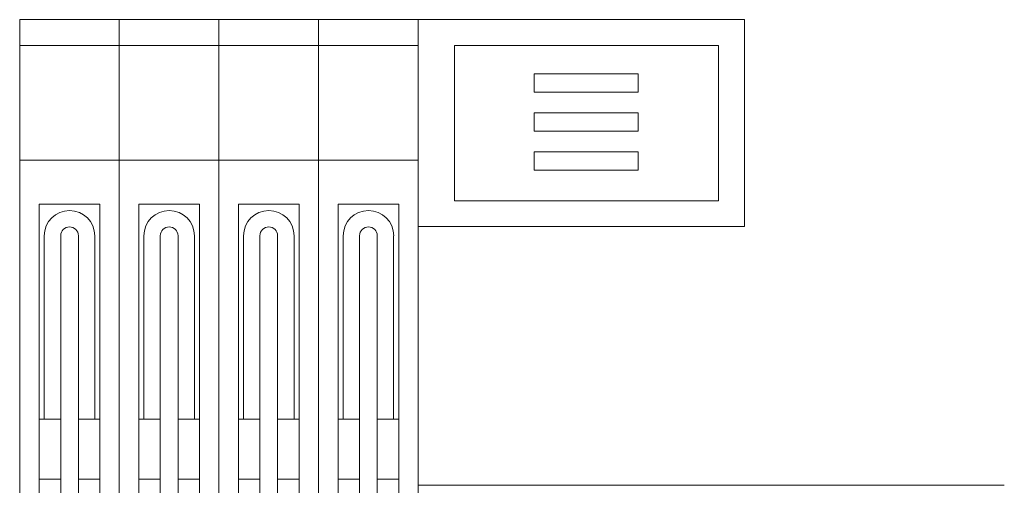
# Model space of a CAD drawing. Extents: x 256490 to 7565828, y -103950 to 5881792.
# Tile 71 of 101: x 275534 to 277436, y -72248 to -71348. Entities that reach past the tile are written whole.
import ezdxf

# ---------------------------------------------------------------- set-up
doc = ezdxf.new("R2010")
doc.units = 0
doc.header["$MEASUREMENT"] = 0
doc.layers.add('_a_widok', color=7, linetype='Continuous', lineweight=5)
doc.layers.add('linii', color=7, linetype='Continuous', lineweight=15)

# ---------------------------------------------------------------- blocks, each defined once
blk = doc.blocks.new('GFGDGD')
at = {"color": 0, "linetype": 'ByBlock', "lineweight": -2}
for p, q in [((30487, -9731.6, 0), (30487, -9331.6, 0)), ((31117, -9331.6, 0), (30487, -9331.6, 0)), ((31887, -9331.6, 0), (31117, -9331.6, 0)), ((31117, -11081.6, 0), (31117, -9331.6, 0)), ((31309.5, -9331.6, 0), (31309.5, -11081.6, 0)), ((31502, -9331.6, 0), (31502, -11081.6, 0)), ((31694.5, -9331.6, 0), (31694.5, -11081.6, 0)), ((31887, -9331.6, 0), (31887, -11081.6, 0)), ((31047, -9381.6, 0), (30537, -9381.6, 0)), ((30537, -9681.6, 0), (30537, -9381.6, 0)), ((31047, -9681.6, 0), (31047, -9381.6, 0)), ((31887, -9381.6, 0), (31117, -9381.6, 0)), ((30691.9, -9436.1, 0), (30893.2, -9436.1, 0)), ((30691.9, -9471.8, 0), (30691.9, -9436.1, 0)), ((30893.2, -9436.1, 0), (30893.2, -9471.8, 0)), ((30893.2, -9471.8, 0), (30691.9, -9471.8, 0)), ((30691.9, -9511.5, 0), (30893.2, -9511.5, 0)), ((30691.9, -9547.2, 0), (30691.9, -9511.5, 0)), ((30893.2, -9511.5, 0), (30893.2, -9547.2, 0)), ((30893.2, -9547.2, 0), (30691.9, -9547.2, 0)), ((30893.2, -9586.8, 0), (30691.9, -9586.8, 0)), ((30691.9, -9586.8, 0), (30691.9, -9622.5, 0)), ((30893.2, -9622.5, 0), (30893.2, -9586.8, 0)), ((31309.5, -9603.5, 0), (31117, -9603.5, 0)), ((31502, -9603.5, 0), (31309.5, -9603.5, 0)), ((31694.5, -9603.5, 0), (31502, -9603.5, 0)), ((31887, -9603.5, 0), (31694.5, -9603.5, 0)), ((30691.9, -9622.5, 0), (30893.2, -9622.5, 0)), ((31047, -9681.6, 0), (30537, -9681.6, 0)), ((31272, -9688.4, 0), (31154.5, -9688.4, 0)), ((31154.5, -9688.4, 0), (31154.5, -11039.5, 0)), ((31272, -9688.4, 0), (31272, -11039.5, 0)), ((31464.5, -9688.4, 0), (31347, -9688.4, 0)), ((31347, -9688.4, 0), (31347, -11039.5, 0)), ((31464.5, -9688.4, 0), (31464.5, -11039.5, 0)), ((31657, -9688.4, 0), (31539.5, -9688.4, 0)), ((31539.5, -9688.4, 0), (31539.5, -11039.5, 0)), ((31657, -9688.4, 0), (31657, -11039.5, 0)), ((31849.5, -9688.4, 0), (31732, -9688.4, 0)), ((31732, -9688.4, 0), (31732, -11039.5, 0)), ((31849.5, -9688.4, 0), (31849.5, -11039.5, 0)), ((31117, -9731.6, 0), (30487, -9731.6, 0)), ((31164.5, -9749.3, 0), (31164.5, -10103.5, 0)), ((31196.1, -9749.3, 0), (31196.1, -10998.7, 0)), ((31230.3, -9749.3, 0), (31230.3, -10998.7, 0)), ((31262, -9749.3, 0), (31262, -10103.5, 0)), ((31357, -9749.3, 0), (31357, -10103.5, 0)), ((31388.6, -9749.3, 0), (31388.6, -10998.7, 0)), ((31422.8, -9749.3, 0), (31422.8, -10998.7, 0)), ((31454.5, -9749.3, 0), (31454.5, -10103.5, 0)), ((31549.5, -9749.3, 0), (31549.5, -10103.5, 0)), ((31581.1, -9749.3, 0), (31581.1, -10998.7, 0)), ((31615.3, -9749.3, 0), (31615.3, -10998.7, 0)), ((31647, -9749.3, 0), (31647, -10103.5, 0)), ((31742, -9749.3, 0), (31742, -10103.5, 0)), ((31773.6, -9749.3, 0), (31773.6, -10998.7, 0)), ((31807.8, -9749.3, 0), (31807.8, -10998.7, 0)), ((31839.5, -9749.3, 0), (31839.5, -10103.5, 0)), ((31196.1, -10103.5, 0), (31154.5, -10103.5, 0)), ((31272, -10103.5, 0), (31230.3, -10103.5, 0)), ((31388.6, -10103.5, 0), (31347, -10103.5, 0)), ((31464.5, -10103.5, 0), (31422.8, -10103.5, 0)), ((31581.1, -10103.5, 0), (31539.5, -10103.5, 0)), ((31657, -10103.5, 0), (31615.3, -10103.5, 0)), ((31773.6, -10103.5, 0), (31732, -10103.5, 0)), ((31849.5, -10103.5, 0), (31807.8, -10103.5, 0)), ((31196.1, -10219.8, 0), (31154.5, -10219.8, 0)), ((31272, -10219.8, 0), (31230.3, -10219.8, 0)), ((31388.6, -10219.8, 0), (31347, -10219.8, 0)), ((31464.5, -10219.8, 0), (31422.8, -10219.8, 0)), ((31581.1, -10219.8, 0), (31539.5, -10219.8, 0)), ((31657, -10219.8, 0), (31615.3, -10219.8, 0)), ((31773.6, -10219.8, 0), (31732, -10219.8, 0)), ((31849.5, -10219.8, 0), (31807.8, -10219.8, 0))]:
    blk.add_line(p, q, dxfattribs=at)
for centre, radius in [((31213.2, -9749.3, 0), 48.8), ((31405.7, -9749.3, 0), 48.8), ((31598.2, -9749.3, 0), 48.8), ((31790.7, -9749.3, 0), 48.8), ((31213.2, -9749.3, 0), 17.1), ((31405.7, -9749.3, 0), 17.1), ((31598.2, -9749.3, 0), 17.1), ((31790.7, -9749.3, 0), 17.1)]:
    blk.add_arc(centre, radius, 0, 180, dxfattribs=at)
at = {"layer": '_a_widok', "color": 0, "linetype": 'ByBlock', "lineweight": -2}
for p, q in [((30487, -9331.6, 0), (31887, -9331.6, 0)), ((30487, -9731.6, 0), (30487, -9331.6, 0)), ((31887, -9331.6, 0), (31887, -11081.6, 0)), ((31117, -9731.6, 0), (30487, -9731.6, 0)), ((31117, -10231.6, 0), (31117, -9731.6, 0)), ((29984.7, -10231.6, 0), (31117, -10231.6, 0))]:
    blk.add_line(p, q, dxfattribs=at)
for points in [[(31117, -9731.6, 0), (31117, -9331.6, 0), (31117, -9731.6, 0)], [(31117, -9731.6, 0), (31117, -9331.6, 0), (31117, -9331.6, 0)], [(31117, -11081.6, 0), (31117, -9731.6, 0), (31117, -11081.6, 0)], [(31117, -11081.6, 0), (31117, -9731.6, 0), (31117, -10231.6, 0)]]:
    blk.add_solid(points, dxfattribs=at)

msp = doc.modelspace()

# ---------------------------------------------------------------- block references
at = {"layer": 'linii', "xscale": -1}
msp.add_blockref('GFGDGD', (307420.9, -62016, 0), dxfattribs=at)

doc.saveas('drawing.dxf')
